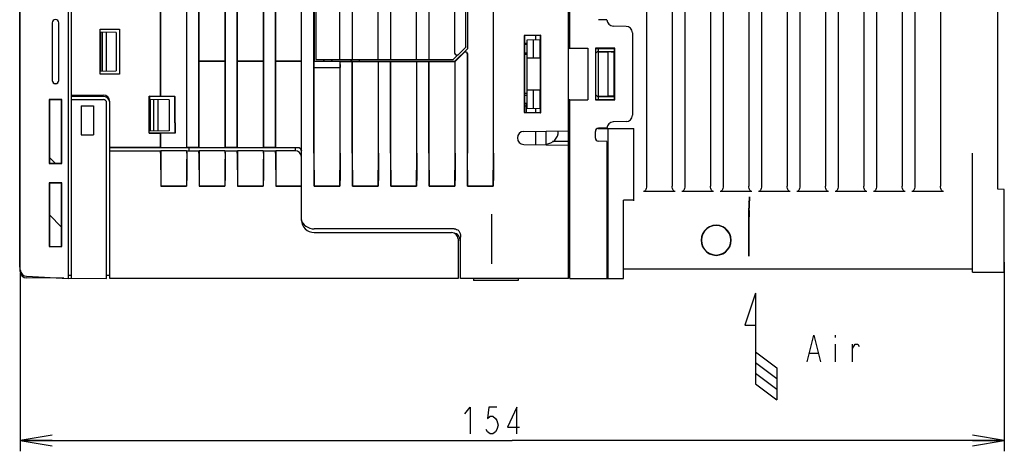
# Model space of a CAD drawing. Extents: x 30 to 410, y 12 to 287.
# Tile 15 of 19: x 136 to 228, y 157 to 197. Entities that reach past the tile are written whole.
import ezdxf

# ---------------------------------------------------------------- set-up
doc = ezdxf.new("R2010")
doc.units = 0
doc.header["$LTSCALE"] = 23.1
doc.layers.get('0').update_dxf_attribs({"linetype": 'CONTINUOUS'})
doc.layers.add('ALL_DIM', color=7, linetype='CONTINUOUS')
doc.layers.add('ALL_NOTE', color=7, linetype='CONTINUOUS')
doc.dimstyles.get("Standard").update_dxf_attribs({"dimtxt": 2.5, "dimasz": 2.5, "dimexe": 1.25, "dimexo": 0.625, "dimtad": 1, "dimcen": 2.5, "dimazin": 3, "dimtfac": 1, "dimtmove": 0, "dimatfit": 3})

# ---------------------------------------------------------------- blocks, each defined once
blk = doc.blocks.new('_OPEN')
at = {"color": 0, "linetype": 'BYBLOCK'}
for p, q in [((0, 0), (-1, 0.167)), ((-1, -0.167), (0, 0)), ((-1, 0), (0, 0))]:
    blk.add_line(p, q, dxfattribs=at)
blk = doc.blocks.new('*D8')
at = {"layer": 'ALL_DIM', "color": 2, "linetype": 'CONTINUOUS'}
for p, q in [((228.484, 174.675), (228.484, 156.926)), ((136.084, 173.696), (136.084, 156.926)), ((136.084, 157.926), (182.284, 157.926)), ((228.484, 157.926), (182.284, 157.926))]:
    blk.add_line(p, q, dxfattribs=at)
at = {"layer": 'ALL_DIM', "color": 2, "linetype": 'CONTINUOUS', "xscale": 3, "yscale": 3, "zscale": 3, "rotation": 180}
blk.add_blockref('_OPEN', (136.084, 157.926), dxfattribs=at)
at = {"layer": 'ALL_DIM', "color": 2, "linetype": 'CONTINUOUS', "xscale": 3, "yscale": 3, "zscale": 3}
blk.add_blockref('_OPEN', (228.484, 157.926), dxfattribs=at)
blk = doc.blocks.new('ARROW_AIR_BL0', base_point=(205.632, 166.756))
at = {"color": 7, "linetype": 'CONTINUOUS'}
for p, q in [((205.132, 171.756), (204.132, 168.756)), ((205.132, 171.756), (205.132, 163.256)), ((204.132, 168.756), (205.132, 168.756)), ((205.132, 166.256), (207.132, 164.756)), ((205.132, 165.256), (207.132, 163.756)), ((207.132, 164.756), (207.132, 161.756)), ((205.132, 164.256), (207.132, 162.756)), ((205.132, 163.256), (207.132, 161.756))]:
    blk.add_line(p, q, dxfattribs=at)

msp = doc.modelspace()

# ---------------------------------------------------------------- linework, layer by layer
at = {"color": 7, "linetype": 'CONTINUOUS'}
for p, q in [((136.084, 173.793), (136.084, 248.395)), ((227.884, 181.514), (227.884, 241.535)), ((162.484, 178.596), (162.484, 241.239)), ((194.884, 241.232), (194.884, 181.817)), ((197.284, 241.232), (197.284, 181.817)), ((198.484, 241.232), (198.484, 181.817)), ((200.884, 241.232), (200.884, 181.817)), ((202.084, 241.232), (202.084, 181.817)), ((204.484, 241.232), (204.484, 181.817)), ((205.684, 241.232), (205.684, 181.817)), ((208.084, 241.232), (208.084, 181.817)), ((209.284, 241.232), (209.284, 181.817)), ((211.684, 241.232), (211.684, 181.817)), ((212.884, 241.232), (212.884, 181.817)), ((215.284, 241.232), (215.284, 181.817)), ((216.484, 241.232), (216.484, 181.817)), ((218.884, 241.232), (218.884, 181.817)), ((220.084, 241.232), (220.084, 181.817)), ((222.484, 241.232), (222.484, 181.817)), ((149.258, 190.247), (149.258, 238.15)), ((149.263, 190.241), (149.263, 238.15)), ((151.705, 185.42), (151.705, 238.15)), ((151.71, 185.425), (151.71, 238.15)), ((152.858, 185.425), (152.858, 238.15)), ((155.31, 238.15), (155.31, 185.425)), ((156.458, 185.425), (156.458, 238.15)), ((158.91, 238.15), (158.91, 185.425)), ((160.058, 185.425), (160.058, 238.15)), ((163.658, 184.9), (163.658, 238.15)), ((163.674, 237.925), (163.674, 193.525)), ((163.834, 237.775), (163.834, 193.675)), ((166.084, 193.675), (166.084, 237.775)), ((166.1, 193.68), (166.1, 237.77)), ((167.268, 193.68), (167.268, 237.77)), ((167.284, 193.675), (167.284, 237.775)), ((169.684, 193.675), (169.684, 237.775)), ((169.7, 193.68), (169.7, 237.77)), ((170.868, 193.68), (170.868, 237.77)), ((170.884, 193.675), (170.884, 237.775)), ((173.284, 193.675), (173.284, 237.775)), ((173.3, 193.68), (173.3, 237.77)), ((174.468, 193.68), (174.468, 237.77)), ((174.484, 193.675), (174.484, 237.775)), ((176.884, 194.26), (176.884, 237.775)), ((176.9, 194.265), (176.9, 237.77)), ((177.929, 194.859), (177.929, 237.77)), ((177.934, 194.875), (177.934, 237.775)), ((178.105, 194.715), (178.105, 237.935)), ((178.094, 194.725), (178.094, 236.425)), ((136.024, 174.205), (136.024, 224.005)), ((140.584, 224.344), (140.584, 173.141)), ((140.884, 173.156), (140.884, 224.647)), ((152.891, 193.532), (152.891, 209.118)), ((155.277, 209.118), (155.277, 193.532)), ((156.491, 193.532), (156.491, 209.118)), ((158.878, 209.119), (158.878, 193.531)), ((160.09, 193.531), (160.09, 209.119)), ((187.684, 194.739), (187.684, 209.031)), ((187.564, 173.125), (187.564, 208.706)), ((180.505, 184.9), (180.505, 200.704)), ((180.51, 184.9), (180.51, 200.699)), ((139.075, 197.125), (139.075, 191.725)), ((139.084, 197.125), (139.084, 191.725)), ((139.684, 191.725), (139.684, 197.125)), ((139.693, 191.725), (139.693, 197.125)), ((191.164, 197.406), (190.379, 197.42)), ((143.568, 196.541), (145.401, 196.542)), ((143.584, 196.525), (143.568, 196.541)), ((143.568, 192.309), (143.568, 196.541)), ((143.584, 196.525), (145.384, 196.525)), ((143.584, 192.325), (143.584, 196.525)), ((145.084, 196.225), (143.584, 196.251)), ((143.644, 192.6), (143.644, 196.25)), ((143.805, 192.603), (143.805, 196.247)), ((144.184, 192.609), (144.184, 196.241)), ((145.084, 196.225), (145.084, 192.625)), ((145.401, 196.542), (145.384, 196.525)), ((145.384, 196.525), (145.384, 192.325)), ((145.401, 196.542), (145.401, 192.308)), ((192.974, 196.793), (191.753, 196.815)), ((193.564, 196.193), (193.564, 188.456)), ((184.95, 195.978), (183.398, 195.951)), ((183.425, 195.924), (183.398, 195.951)), ((183.398, 195.951), (183.398, 188.699)), ((184.94, 195.95), (183.425, 195.924)), ((183.425, 195.924), (183.425, 188.726)), ((183.664, 195.539), (184.939, 195.561)), ((183.664, 189.111), (183.664, 195.539)), ((184.264, 193.825), (184.264, 195.55)), ((184.504, 195.554), (184.504, 195.943)), ((184.864, 195.56), (184.864, 193.825)), ((184.939, 195.967), (184.95, 195.978)), ((184.939, 188.683), (184.939, 195.967)), ((184.95, 188.672), (184.95, 195.978)), ((176.894, 193.525), (178.094, 194.725)), ((177.751, 194.35), (176.91, 193.509)), ((177.207, 194.138), (177.929, 194.859)), ((177.756, 194.366), (178.105, 194.715)), ((177.934, 194.875), (177.929, 194.859)), ((178.058, 194.223), (178.058, 184.9)), ((178.063, 194.238), (178.063, 184.9)), ((178.105, 194.715), (178.094, 194.725)), ((183.664, 195.089), (183.425, 195.085)), ((183.425, 194.309), (183.664, 194.313)), ((187.564, 194.725), (189.364, 194.739)), ((187.684, 194.733), (187.564, 194.733)), ((187.684, 194.739), (189.364, 194.739)), ((189.364, 194.739), (189.364, 189.911)), ((191.897, 194.738), (190.084, 194.739)), ((190.084, 194.739), (190.084, 189.911)), ((190.084, 194.725), (191.884, 194.725)), ((190.384, 194.425), (190.384, 194.636)), ((190.384, 194.425), (191.824, 194.425)), ((190.384, 194.42), (191.284, 194.404)), ((190.384, 190.23), (190.384, 194.42)), ((191.558, 194.404), (191.284, 194.404)), ((191.284, 190.246), (191.284, 194.404)), ((191.824, 194.425), (191.8, 194.409)), ((191.824, 194.425), (191.824, 190.225)), ((191.897, 194.738), (191.884, 194.725)), ((191.884, 189.925), (191.884, 194.725)), ((191.897, 189.912), (191.897, 194.738)), ((152.891, 193.532), (152.863, 193.504)), ((155.305, 193.504), (152.863, 193.504)), ((152.863, 185.42), (152.863, 193.504)), ((155.277, 193.532), (152.891, 193.532)), ((155.277, 193.532), (155.305, 193.504)), ((155.305, 185.42), (155.305, 193.504)), ((156.491, 193.532), (156.463, 193.504)), ((158.905, 193.504), (156.463, 193.504)), ((156.463, 185.42), (156.463, 193.504)), ((158.878, 193.531), (156.491, 193.532)), ((158.878, 193.531), (158.905, 193.504)), ((158.905, 185.42), (158.905, 193.504)), ((160.09, 193.531), (160.063, 193.504)), ((162.484, 193.504), (160.063, 193.504)), ((160.063, 185.42), (160.063, 193.504)), ((162.484, 193.53), (160.09, 193.531)), ((163.663, 192.925), (163.674, 193.525)), ((163.674, 193.525), (167.164, 193.525)), ((163.834, 193.675), (166.084, 193.675)), ((164.584, 193.525), (164.584, 193.675)), ((164.584, 193.525), (164.599, 193.54)), ((164.599, 193.675), (164.599, 193.54)), ((164.599, 193.54), (165.349, 193.54)), ((165.349, 193.54), (165.349, 193.675)), ((165.364, 193.525), (165.349, 193.54)), ((165.364, 193.525), (165.364, 193.675)), ((166.1, 193.68), (166.084, 193.675)), ((166.094, 193.525), (166.11, 193.509)), ((166.094, 193.525), (166.105, 192.925)), ((166.1, 193.68), (167.268, 193.68)), ((166.11, 193.509), (167.258, 193.509)), ((166.11, 184.9), (166.11, 193.509)), ((167.164, 193.525), (167.164, 193.675)), ((167.164, 193.525), (167.179, 193.54)), ((167.179, 193.675), (167.179, 193.54)), ((167.179, 193.54), (167.929, 193.54)), ((167.258, 193.509), (167.263, 193.514)), ((167.258, 184.9), (167.258, 193.509)), ((167.263, 193.514), (169.705, 193.514)), ((167.263, 184.9), (167.263, 193.514)), ((167.268, 193.68), (167.284, 193.675)), ((167.284, 193.675), (169.684, 193.675)), ((167.929, 193.54), (167.929, 193.675)), ((167.944, 193.525), (167.929, 193.54)), ((167.944, 193.525), (167.944, 193.675)), ((167.944, 193.525), (176.894, 193.525)), ((169.7, 193.68), (169.684, 193.675)), ((169.7, 193.68), (170.868, 193.68)), ((169.71, 193.509), (169.705, 193.514)), ((169.705, 184.9), (169.705, 193.514)), ((169.71, 193.509), (170.858, 193.509)), ((169.71, 184.9), (169.71, 193.509)), ((170.858, 193.509), (170.863, 193.514)), ((170.858, 184.9), (170.858, 193.509)), ((170.863, 193.514), (173.305, 193.514)), ((170.863, 184.9), (170.863, 193.514)), ((170.868, 193.68), (170.884, 193.675)), ((170.884, 193.675), (173.284, 193.675)), ((173.3, 193.68), (173.284, 193.675)), ((173.3, 193.68), (174.468, 193.68)), ((173.31, 193.509), (173.305, 193.514)), ((173.305, 184.9), (173.305, 193.514)), ((173.31, 193.509), (174.458, 193.509)), ((173.31, 184.9), (173.31, 193.509)), ((174.458, 193.509), (174.463, 193.514)), ((174.458, 184.9), (174.458, 193.509)), ((174.463, 193.514), (176.905, 193.514)), ((174.463, 184.9), (174.463, 193.514)), ((174.468, 193.68), (174.484, 193.675)), ((174.484, 193.675), (176.734, 193.675)), ((177.145, 194.086), (176.734, 193.675)), ((176.905, 193.514), (176.894, 193.525)), ((176.91, 193.509), (176.905, 193.514)), ((176.905, 184.9), (176.905, 193.514)), ((176.91, 184.9), (176.91, 193.509)), ((177.137, 194.094), (177.207, 194.138)), ((183.664, 194.166), (183.425, 194.159)), ((184.864, 193.825), (183.664, 193.825)), ((143.584, 192.325), (143.568, 192.309)), ((143.584, 192.599), (145.084, 192.625)), ((145.384, 192.325), (143.584, 192.325)), ((145.384, 192.325), (145.401, 192.308)), ((163.663, 192.925), (166.105, 192.925)), ((163.663, 184.9), (163.663, 192.925)), ((166.105, 184.9), (166.105, 192.925)), ((145.401, 192.308), (143.568, 192.309)), ((183.664, 190.484), (183.425, 190.49)), ((183.664, 190.825), (184.864, 190.825)), ((184.264, 189.1), (184.264, 190.825)), ((184.864, 190.825), (184.864, 189.09)), ((139.983, 189.924), (138.786, 189.923)), ((138.786, 189.923), (138.811, 189.898)), ((138.786, 189.923), (138.786, 183.927)), ((139.958, 189.898), (138.811, 189.898)), ((138.811, 189.898), (138.811, 183.952)), ((139.983, 189.924), (139.958, 189.898)), ((139.958, 183.951), (139.958, 189.898)), ((139.983, 183.926), (139.983, 189.924)), ((140.884, 190.376), (143.889, 190.35)), ((143.884, 190.225), (140.884, 190.225)), ((140.884, 189.925), (143.884, 189.925)), ((141.664, 190.37), (141.664, 190.225)), ((141.784, 190.225), (141.784, 190.368)), ((144.184, 173.128), (144.184, 189.625)), ((144.484, 173.125), (144.484, 189.75)), ((148.176, 190.26), (149.258, 190.247)), ((148.176, 190.26), (148.204, 190.232)), ((148.176, 186.777), (148.176, 190.26)), ((150.604, 190.202), (148.204, 190.232)), ((148.204, 190.232), (148.204, 187.759)), ((148.744, 190.225), (148.204, 190.225)), ((150.064, 189.913), (148.204, 189.946)), ((148.264, 189.945), (148.264, 186.965)), ((148.592, 189.939), (148.592, 186.971)), ((148.984, 189.932), (148.984, 186.978)), ((149.263, 190.241), (149.258, 190.247)), ((149.263, 190.241), (150.627, 190.225)), ((150.064, 189.913), (150.064, 186.997)), ((150.604, 190.202), (150.627, 190.225)), ((150.604, 187.73), (150.604, 190.202)), ((150.627, 186.782), (150.627, 190.225)), ((183.425, 190.341), (183.664, 190.337)), ((183.664, 189.561), (183.425, 189.565)), ((183.604, 188.723), (183.604, 189.562)), ((187.564, 189.925), (189.364, 189.911)), ((187.684, 189.917), (187.564, 189.917)), ((187.684, 189.911), (189.364, 189.911)), ((187.684, 173.125), (187.684, 189.911)), ((190.084, 189.925), (191.884, 189.925)), ((190.084, 189.911), (191.897, 189.912)), ((191.284, 190.246), (190.384, 190.23)), ((190.384, 190.225), (191.824, 190.225)), ((190.384, 190.014), (190.384, 190.225)), ((191.824, 190.225), (191.8, 190.241)), ((191.897, 189.912), (191.884, 189.925)), ((141.784, 189.325), (142.957, 189.325)), ((141.784, 189.325), (141.784, 186.625)), ((142.957, 189.325), (142.957, 186.625)), ((183.425, 188.726), (183.398, 188.699)), ((183.398, 188.699), (184.95, 188.672)), ((183.604, 189.295), (183.425, 189.295)), ((183.425, 188.726), (184.94, 188.699)), ((183.664, 189.111), (184.939, 189.089)), ((184.504, 188.707), (184.504, 189.096)), ((184.939, 188.683), (184.95, 188.672)), ((148.204, 187.759), (148.194, 187.76)), ((148.194, 186.794), (148.194, 187.76)), ((150.614, 187.73), (150.604, 187.73)), ((150.614, 187.73), (150.614, 186.794)), ((192.974, 187.857), (191.753, 187.835)), ((148.176, 186.777), (148.194, 186.794)), ((148.176, 186.777), (149.258, 186.777)), ((150.064, 186.997), (148.194, 186.964)), ((148.194, 186.794), (150.614, 186.794)), ((149.263, 186.782), (149.258, 186.777)), ((149.258, 185.425), (149.258, 186.777)), ((150.627, 186.782), (149.263, 186.782)), ((149.263, 185.42), (149.263, 186.782)), ((150.614, 186.794), (150.627, 186.782)), ((183.364, 186.935), (187.564, 187.009)), ((184.504, 185.695), (184.504, 186.955)), ((185.464, 185.678), (185.464, 186.972)), ((186.604, 186.955), (186.604, 186.992)), ((190.084, 186.32), (190.084, 186.93)), ((190.304, 187.217), (191.284, 187.217)), ((191.164, 187.244), (190.379, 187.23)), ((190.379, 187.225), (193.684, 187.225)), ((191.284, 173.125), (191.284, 187.217)), ((193.684, 180.417), (193.684, 187.225)), ((141.784, 186.625), (142.957, 186.625)), ((187.564, 186.007), (186.065, 185.981)), ((191.164, 186.006), (190.379, 186.02)), ((191.164, 186.006), (191.164, 173.125)), ((149.258, 185.425), (144.484, 185.425)), ((162.184, 185.401), (144.484, 185.406)), ((144.484, 185.125), (149.259, 185.125)), ((149.258, 185.425), (149.263, 185.42)), ((149.259, 184.894), (149.259, 185.125)), ((149.263, 185.42), (151.705, 185.42)), ((149.265, 185.125), (149.264, 184.894)), ((151.703, 185.125), (149.265, 185.125)), ((151.703, 185.125), (151.704, 184.894)), ((151.705, 185.42), (151.71, 185.425)), ((151.709, 185.125), (152.859, 185.125)), ((151.709, 184.894), (151.709, 185.125)), ((152.858, 185.425), (151.71, 185.425)), ((151.926, 185.125), (151.928, 185.404)), ((152.858, 185.425), (152.863, 185.42)), ((152.859, 184.894), (152.859, 185.125)), ((152.863, 185.42), (155.305, 185.42)), ((152.865, 185.125), (152.864, 184.894)), ((155.303, 185.125), (152.865, 185.125)), ((155.303, 185.125), (155.304, 184.894)), ((155.305, 185.42), (155.31, 185.425)), ((155.309, 185.125), (156.459, 185.125)), ((155.309, 184.894), (155.309, 185.125)), ((156.458, 185.425), (155.31, 185.425)), ((156.458, 185.425), (156.463, 185.42)), ((156.459, 184.894), (156.459, 185.125)), ((156.463, 185.42), (158.905, 185.42)), ((156.465, 185.125), (156.464, 184.894)), ((158.903, 185.125), (156.465, 185.125)), ((158.903, 185.125), (158.904, 184.894)), ((158.905, 185.42), (158.91, 185.425)), ((158.909, 185.125), (160.059, 185.125)), ((158.909, 184.894), (158.909, 185.125)), ((160.058, 185.425), (158.91, 185.425)), ((160.058, 185.425), (160.063, 185.42)), ((160.059, 184.894), (160.059, 185.125)), ((160.063, 185.42), (162.184, 185.42)), ((160.065, 185.125), (160.064, 184.894)), ((161.884, 185.125), (160.065, 185.125)), ((161.884, 185.401), (161.884, 185.125)), ((183.364, 185.714), (187.564, 185.641)), ((138.811, 184.498), (139.357, 183.952)), ((225.484, 173.725), (225.484, 184.9)), ((138.786, 183.927), (138.811, 183.952)), ((138.786, 183.927), (139.983, 183.926)), ((138.811, 183.952), (139.958, 183.951)), ((139.983, 183.926), (139.958, 183.951)), ((139.983, 182.124), (138.786, 182.123)), ((138.786, 182.123), (138.811, 182.098)), ((138.786, 182.123), (138.786, 176.127)), ((139.958, 182.098), (138.811, 182.098)), ((138.811, 182.098), (138.811, 176.152)), ((139.983, 182.124), (139.958, 182.098)), ((139.958, 176.151), (139.958, 182.098)), ((139.983, 176.126), (139.983, 182.124)), ((149.276, 181.817), (149.27, 181.811)), ((149.27, 181.811), (151.698, 181.811)), ((151.692, 181.817), (149.276, 181.817)), ((151.692, 181.817), (151.698, 181.811)), ((152.876, 181.817), (152.87, 181.811)), ((152.87, 181.811), (155.298, 181.811)), ((155.292, 181.817), (152.876, 181.817)), ((155.292, 181.817), (155.298, 181.811)), ((156.476, 181.817), (156.47, 181.811)), ((156.47, 181.811), (158.898, 181.811)), ((158.892, 181.817), (156.476, 181.817)), ((158.892, 181.817), (158.898, 181.811)), ((160.076, 181.817), (160.07, 181.811)), ((160.07, 181.811), (162.484, 181.811)), ((162.484, 181.817), (160.076, 181.817)), ((163.67, 181.811), (163.676, 181.817)), ((163.67, 181.811), (166.098, 181.811)), ((166.092, 181.817), (163.676, 181.817)), ((166.098, 181.811), (166.092, 181.817)), ((167.27, 181.811), (167.276, 181.817)), ((167.27, 181.811), (169.698, 181.811)), ((169.692, 181.817), (167.276, 181.817)), ((169.698, 181.811), (169.692, 181.817)), ((170.87, 181.811), (170.876, 181.817)), ((170.87, 181.811), (173.298, 181.811)), ((173.292, 181.817), (170.876, 181.817)), ((173.298, 181.811), (173.292, 181.817)), ((174.47, 181.811), (174.476, 181.817)), ((174.47, 181.811), (176.898, 181.811)), ((176.892, 181.817), (174.476, 181.817)), ((176.898, 181.811), (176.892, 181.817)), ((178.07, 181.811), (178.076, 181.817)), ((178.07, 181.811), (180.498, 181.811)), ((180.492, 181.817), (178.076, 181.817)), ((180.498, 181.811), (180.492, 181.817)), ((197.58, 181.3), (194.588, 181.3)), ((201.18, 181.3), (198.188, 181.3)), ((204.78, 181.3), (201.788, 181.3)), ((208.38, 181.3), (205.388, 181.3)), ((211.98, 181.3), (208.988, 181.3)), ((215.58, 181.3), (212.588, 181.3)), ((219.18, 181.3), (216.188, 181.3)), ((222.78, 181.3), (219.788, 181.3)), ((228.484, 181.504), (227.884, 181.514)), ((228.484, 173.725), (228.484, 181.504)), ((193.684, 180.474), (192.724, 180.474)), ((192.724, 173.125), (192.724, 180.474)), ((204.494, 180.34), (204.546, 180.417)), ((204.484, 175.225), (204.484, 179.74)), ((139.958, 177.951), (138.811, 179.098)), ((162.484, 178.596), (162.493, 178.52)), ((162.493, 178.52), (162.517, 178.45)), ((180.364, 174.509), (180.364, 179.185)), ((176.824, 177.796), (163.684, 177.796)), ((163.684, 177.449), (176.584, 177.449)), ((177.184, 176.849), (177.184, 173.125)), ((177.424, 173.125), (177.424, 177.021)), ((138.786, 176.127), (138.811, 176.152)), ((138.786, 176.127), (139.983, 176.126)), ((138.811, 176.152), (139.958, 176.151)), ((139.983, 176.126), (139.958, 176.151)), ((136.084, 174.205), (136.024, 174.205)), ((191.284, 174.025), (191.164, 174.025)), ((225.484, 174.025), (192.724, 174.025)), ((136.653, 173.347), (140.584, 173.141)), ((140.165, 173.163), (136.679, 173.193)), ((140.884, 173.425), (140.584, 173.42)), ((140.584, 173.159), (144.184, 173.128)), ((144.484, 173.425), (144.184, 173.425)), ((177.184, 173.125), (144.484, 173.125)), ((187.564, 173.125), (177.424, 173.125)), ((178.624, 173.125), (178.624, 172.945)), ((182.824, 172.945), (178.624, 172.945)), ((182.824, 173.125), (182.824, 172.945)), ((187.684, 173.425), (187.564, 173.427)), ((187.684, 173.125), (192.724, 173.125)), ((225.484, 173.725), (228.484, 173.725))]:
    msp.add_line(p, q, dxfattribs=at)
for points in [[(139.693, 197.125), (139.67, 197.243), (139.603, 197.343), (139.503, 197.41), (139.384, 197.434), (139.266, 197.41), (139.166, 197.343), (139.099, 197.243), (139.075, 197.125)], [(177.121, 194.089), (177.036, 194.082), (176.958, 194.114), (176.904, 194.178), (176.884, 194.26)], [(176.9, 194.265), (176.919, 194.183), (176.974, 194.12), (177.052, 194.087), (177.137, 194.094)], [(178.058, 194.223), (178.048, 194.282), (178.019, 194.335), (177.974, 194.375), (177.918, 194.398), (177.858, 194.401), (177.8, 194.385), (177.751, 194.35)], [(177.756, 194.366), (177.805, 194.4), (177.863, 194.417), (177.923, 194.414), (177.979, 194.391), (178.024, 194.351), (178.053, 194.298), (178.063, 194.238)], [(191.558, 194.404), (191.613, 194.404), (191.665, 194.405), (191.71, 194.405), (191.747, 194.406), (191.775, 194.407), (191.793, 194.408), (191.8, 194.409)], [(139.075, 191.725), (139.099, 191.607), (139.166, 191.506), (139.266, 191.439), (139.384, 191.416), (139.503, 191.439), (139.603, 191.506), (139.67, 191.607), (139.693, 191.725)], [(191.8, 190.241), (191.793, 190.242), (191.775, 190.243), (191.747, 190.244), (191.71, 190.244), (191.665, 190.245), (191.613, 190.245), (191.558, 190.246), (191.284, 190.246)], [(162.184, 185.42), (162.277, 185.405), (162.36, 185.362), (162.427, 185.296), (162.469, 185.212), (162.484, 185.12)], [(162.484, 185.101), (162.469, 185.193), (162.427, 185.277), (162.36, 185.343), (162.277, 185.386), (162.184, 185.401)], [(149.259, 184.894), (149.26, 183.836), (149.264, 182.801), (149.27, 181.811)], [(149.264, 184.894), (149.266, 183.835), (149.269, 182.801), (149.276, 181.817)], [(151.704, 184.894), (151.702, 183.835), (151.698, 182.801), (151.692, 181.817)], [(151.709, 184.894), (151.708, 183.836), (151.704, 182.801), (151.698, 181.811)], [(152.859, 184.894), (152.86, 183.836), (152.864, 182.801), (152.87, 181.811)], [(152.864, 184.894), (152.866, 183.835), (152.869, 182.801), (152.876, 181.817)], [(155.304, 184.894), (155.302, 183.835), (155.298, 182.801), (155.292, 181.817)], [(155.309, 184.894), (155.308, 183.836), (155.304, 182.801), (155.298, 181.811)], [(156.459, 184.894), (156.46, 183.836), (156.464, 182.801), (156.47, 181.811)], [(156.464, 184.894), (156.466, 183.835), (156.469, 182.801), (156.476, 181.817)], [(158.904, 184.894), (158.902, 183.835), (158.898, 182.801), (158.892, 181.817)], [(158.909, 184.894), (158.908, 183.836), (158.904, 182.801), (158.898, 181.811)], [(160.059, 184.894), (160.06, 183.836), (160.064, 182.801), (160.07, 181.811)], [(160.064, 184.894), (160.066, 183.835), (160.069, 182.801), (160.076, 181.817)], [(163.658, 184.9), (163.659, 183.839), (163.663, 182.802), (163.67, 181.811)], [(163.676, 181.817), (163.669, 182.803), (163.664, 183.839), (163.663, 184.9)], [(166.092, 181.817), (166.099, 182.803), (166.103, 183.839), (166.105, 184.9)], [(166.11, 184.9), (166.109, 183.839), (166.105, 182.802), (166.098, 181.811)], [(167.258, 184.9), (167.259, 183.839), (167.263, 182.802), (167.27, 181.811)], [(167.276, 181.817), (167.269, 182.803), (167.264, 183.839), (167.263, 184.9)], [(169.692, 181.817), (169.699, 182.803), (169.703, 183.839), (169.705, 184.9)], [(169.71, 184.9), (169.709, 183.839), (169.705, 182.802), (169.698, 181.811)], [(170.858, 184.9), (170.859, 183.839), (170.863, 182.802), (170.87, 181.811)], [(170.876, 181.817), (170.869, 182.803), (170.864, 183.839), (170.863, 184.9)], [(173.292, 181.817), (173.299, 182.803), (173.303, 183.839), (173.305, 184.9)], [(173.31, 184.9), (173.309, 183.839), (173.305, 182.802), (173.298, 181.811)], [(174.458, 184.9), (174.459, 183.839), (174.463, 182.802), (174.47, 181.811)], [(174.476, 181.817), (174.469, 182.803), (174.464, 183.839), (174.463, 184.9)], [(176.892, 181.817), (176.899, 182.803), (176.903, 183.839), (176.905, 184.9)], [(176.91, 184.9), (176.909, 183.839), (176.905, 182.802), (176.898, 181.811)], [(178.058, 184.9), (178.059, 183.839), (178.063, 182.802), (178.07, 181.811)], [(178.076, 181.817), (178.069, 182.803), (178.064, 183.839), (178.063, 184.9)], [(180.492, 181.817), (180.499, 182.803), (180.503, 183.839), (180.505, 184.9)], [(180.51, 184.9), (180.509, 183.839), (180.505, 182.802), (180.498, 181.811)], [(194.884, 181.817), (194.876, 181.695), (194.855, 181.586), (194.821, 181.491), (194.775, 181.411), (194.718, 181.35), (194.654, 181.312), (194.588, 181.3)], [(197.58, 181.3), (197.514, 181.312), (197.45, 181.35), (197.393, 181.411), (197.347, 181.491), (197.313, 181.586), (197.292, 181.695), (197.284, 181.817)], [(198.484, 181.817), (198.476, 181.695), (198.455, 181.586), (198.421, 181.491), (198.375, 181.411), (198.318, 181.35), (198.254, 181.312), (198.188, 181.3)], [(201.18, 181.3), (201.114, 181.312), (201.05, 181.35), (200.993, 181.411), (200.947, 181.491), (200.913, 181.586), (200.892, 181.695), (200.884, 181.817)], [(202.084, 181.817), (202.076, 181.695), (202.055, 181.586), (202.021, 181.491), (201.975, 181.411), (201.918, 181.35), (201.854, 181.312), (201.788, 181.3)], [(204.78, 181.3), (204.714, 181.312), (204.65, 181.35), (204.593, 181.411), (204.547, 181.491), (204.513, 181.586), (204.492, 181.695), (204.484, 181.817)], [(205.684, 181.817), (205.676, 181.695), (205.655, 181.586), (205.621, 181.491), (205.575, 181.411), (205.518, 181.35), (205.454, 181.312), (205.388, 181.3)], [(208.38, 181.3), (208.314, 181.312), (208.25, 181.35), (208.193, 181.411), (208.147, 181.491), (208.113, 181.586), (208.092, 181.695), (208.084, 181.817)], [(209.284, 181.817), (209.276, 181.695), (209.255, 181.586), (209.221, 181.491), (209.175, 181.411), (209.118, 181.35), (209.054, 181.312), (208.988, 181.3)], [(211.98, 181.3), (211.914, 181.312), (211.85, 181.35), (211.793, 181.411), (211.747, 181.491), (211.713, 181.586), (211.692, 181.695), (211.684, 181.817)], [(212.884, 181.817), (212.876, 181.695), (212.855, 181.586), (212.821, 181.491), (212.775, 181.411), (212.718, 181.35), (212.654, 181.312), (212.588, 181.3)], [(215.58, 181.3), (215.514, 181.312), (215.45, 181.35), (215.393, 181.411), (215.347, 181.491), (215.313, 181.586), (215.292, 181.695), (215.284, 181.817)], [(216.484, 181.817), (216.476, 181.695), (216.455, 181.586), (216.421, 181.491), (216.375, 181.411), (216.318, 181.35), (216.254, 181.312), (216.188, 181.3)], [(219.18, 181.3), (219.114, 181.312), (219.05, 181.35), (218.993, 181.411), (218.947, 181.491), (218.913, 181.586), (218.892, 181.695), (218.884, 181.817)], [(220.084, 181.817), (220.076, 181.695), (220.055, 181.586), (220.021, 181.491), (219.975, 181.411), (219.918, 181.35), (219.854, 181.312), (219.788, 181.3)], [(222.78, 181.3), (222.714, 181.312), (222.65, 181.35), (222.593, 181.411), (222.547, 181.491), (222.513, 181.586), (222.492, 181.695), (222.484, 181.817)], [(204.494, 180.34), (204.492, 180.326), (204.49, 180.29), (204.488, 180.234), (204.487, 180.159), (204.486, 180.069), (204.485, 179.966), (204.484, 179.856), (204.484, 179.74)], [(204.531, 179.525), (204.541, 179.88), (204.551, 180.306), (204.56, 180.796)], [(204.56, 180.796), (204.557, 180.64), (204.554, 180.522), (204.55, 180.447), (204.546, 180.417)], [(204.531, 179.525), (204.519, 179.134), (204.509, 178.645), (204.5, 178.07), (204.493, 177.424), (204.488, 176.722), (204.485, 175.983), (204.484, 175.225)], [(162.517, 178.45), (162.6, 178.322), (162.729, 178.187), (162.89, 178.059), (163.078, 177.947), (163.282, 177.862), (163.488, 177.812), (163.684, 177.796)], [(176.824, 177.796), (176.939, 177.785), (177.052, 177.751), (177.158, 177.692), (177.251, 177.608), (177.325, 177.5), (177.38, 177.365), (177.413, 177.205), (177.424, 177.021)], [(201.424, 178.138), (201.104, 178.103), (200.805, 177.997), (200.539, 177.828), (200.317, 177.604), (200.147, 177.336), (200.044, 177.037), (200.01, 176.725), (200.044, 176.413), (200.147, 176.114), (200.317, 175.845), (200.539, 175.622), (200.805, 175.452), (201.104, 175.347), (201.424, 175.312)], [(201.424, 178.109), (201.115, 178.074), (200.822, 177.971), (200.561, 177.807), (200.342, 177.588), (200.177, 177.327), (200.074, 177.033), (200.04, 176.725), (200.074, 176.417), (200.177, 176.123), (200.342, 175.862), (200.561, 175.642), (200.822, 175.478), (201.115, 175.376), (201.424, 175.341)], [(201.424, 175.312), (201.744, 175.347), (202.042, 175.453), (202.308, 175.622), (202.53, 175.846), (202.7, 176.114), (202.803, 176.413), (202.837, 176.725), (202.803, 177.037), (202.7, 177.336), (202.53, 177.604), (202.308, 177.828), (202.042, 177.997), (201.744, 178.102), (201.424, 178.138)], [(201.424, 175.341), (201.733, 175.376), (202.026, 175.479), (202.287, 175.643), (202.506, 175.862), (202.67, 176.123), (202.773, 176.417), (202.808, 176.725), (202.773, 177.033), (202.67, 177.327), (202.506, 177.588), (202.287, 177.807), (202.026, 177.971), (201.733, 178.074), (201.424, 178.109)], [(177.344, 176.91), (177.29, 177.052), (177.219, 177.171), (177.133, 177.266), (177.035, 177.333), (176.93, 177.372), (176.859, 177.381)], [(177.424, 176.147), (177.42, 176.364), (177.408, 176.564), (177.383, 176.746), (177.344, 176.91)]]:
    msp.add_lwpolyline(points, dxfattribs=at)
for centre, radius, start, end in [((139.384, 197.125), 0.3, 0, 180), ((191.764, 197.415), 0.6, 180.80894, 269), ((192.964, 196.193), 0.6, 0, 89), ((183.709, 194.425), 0.795, 93.81615, 112.64679), ((190.084, 194.634), 0.3, 270, 342.3845), ((190.084, 194.636), 0.3, 0, 17.2229), ((139.384, 191.725), 0.3, 180, 360), ((143.884, 189.625), 0.6, 11.94701, 90), ((143.884, 189.625), 0.3, 0, 90), ((143.884, 189.75), 0.6, 0, 89.5), ((190.084, 190.014), 0.3, 18, 90), ((190.084, 190.014), 0.3, 342.7771, 360), ((191.764, 187.235), 0.6, 91, 179.19106), ((192.964, 188.456), 0.6, 271, 360), ((183.375, 186.325), 0.611, 91, 269), ((185.404, 186.955), 1.2, 273.05745, 360), ((190.384, 186.93), 0.3, 91, 180), ((190.384, 186.32), 0.3, 180, 269), ((161.884, 184.525), 0.6, 0, 90), ((163.684, 178.649), 1.2, 180, 270), ((176.584, 176.849), 0.6, 0, 90), ((136.684, 173.946), 0.6, 180, 267), ((136.684, 173.793), 0.6, 180.00101, 269.50001)]:
    msp.add_arc(centre, radius, start, end, dxfattribs=at)
at = {"layer": 'ALL_DIM', "color": 2, "linetype": 'CONTINUOUS'}
for points in [[(177.837, 160.426), (178.337, 161.051), (178.337, 158.551)], [(180.837, 161.051), (180.087, 161.051), (179.962, 160.01), (180.212, 160.218), (180.462, 160.218), (180.712, 160.01), (180.837, 159.801), (180.962, 159.385), (180.837, 158.968), (180.712, 158.76), (180.462, 158.551), (180.212, 158.551), (179.962, 158.76), (179.837, 158.968)], [(182.712, 158.551), (182.712, 161.051), (181.837, 159.176), (182.962, 159.176)]]:
    msp.add_lwpolyline(points, dxfattribs=at)
at = {"layer": 'ALL_NOTE', "color": 2, "linetype": 'CONTINUOUS'}
for p, q in [((212.597, 167.807), (212.597, 167.598)), ((212.597, 166.973), (212.597, 165.307)), ((214.222, 165.307), (214.222, 166.973)), ((210.222, 166.14), (210.972, 166.14))]:
    msp.add_line(p, q, dxfattribs=at)
for points in [[(209.972, 165.307), (210.597, 167.807), (211.222, 165.307)], [(214.222, 166.557), (214.472, 166.973), (214.722, 166.973), (214.847, 166.765)]]:
    msp.add_lwpolyline(points, dxfattribs=at)

# ---------------------------------------------------------------- block references
at = {"color": 2, "linetype": 'CONTINUOUS'}
msp.add_blockref('ARROW_AIR_BL0', (205.632, 166.756), dxfattribs=at)

# ---------------------------------------------------------------- dimensions: what is measured, and where the dimension line sits
at = {"layer": 'ALL_DIM', "color": 2, "linetype": 'CONTINUOUS'}
dim = msp.add_linear_dim(base=(228.484, 157.926), p1=(136.084, 173.696), p2=(228.484, 174.675), dimstyle='Standard', dxfattribs=at)
dim.commit()
dim.dimension.update_dxf_attribs({"geometry": '*D8', "text_midpoint": (177.337, 158.551), "dimtype": 128})

doc.saveas('drawing.dxf')
